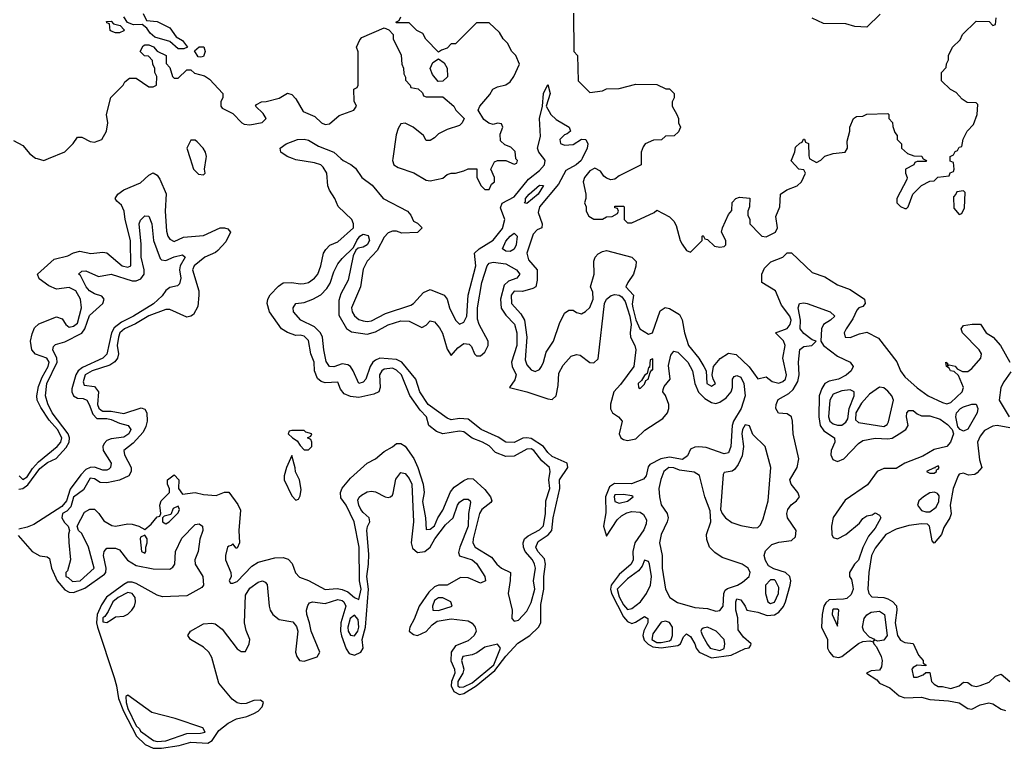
# Model space of a CAD drawing. Header units: inches. Extents: x 2710684 to 2828758, y 857022 to 965663.
# Tile 95 of 256: x 2754474 to 2759164, y 857193 to 860661. Entities that reach past the tile are written whole.
import ezdxf

# ---------------------------------------------------------------- set-up
doc = ezdxf.new("R2010")
doc.units = ezdxf.units.IN
doc.header["$MEASUREMENT"] = 0
doc.layers.add('C7855', color=7, linetype='Continuous')
doc.layers.add('C7856', color=7, linetype='Continuous')

msp = doc.modelspace()

# ---------------------------------------------------------------- linework, layer by layer
at = {"layer": 'C7855', "color": 4}
for points, elevation in [([(2754472.7, 858490), (2754490, 858472.7), (2754510, 858484.6), (2754535.7, 858524.3), (2754564.2, 858555.8), (2754652.8, 858630), (2754670.8, 858650), (2754674.8, 858670), (2754653.8, 858710), (2754614.1, 858754.1), (2754574.5, 858814.5), (2754557.4, 858850), (2754555.4, 858870), (2754564.7, 858915.3), (2754581, 858959), (2754609.6, 859010), (2754614.8, 859030), (2754603.7, 859050), (2754549.6, 859069.6), (2754532.3, 859090), (2754526.6, 859130), (2754533.8, 859166.2), (2754545.4, 859194.6), (2754566.3, 859213.7), (2754650, 859246.8), (2754676.3, 859236.3), (2754694.8, 859210), (2754710, 859197.3), (2754730, 859201.6), (2754750, 859216), (2754769.3, 859290), (2754764, 859330), (2754741.2, 859370), (2754710, 859386), (2754650, 859378), (2754613.6, 859393.6), (2754566.8, 859426.8), (2754559, 859450), (2754639.1, 859520.9), (2754703.3, 859536.7), (2754730, 859550.8), (2754761.5, 859558.5), (2754812.5, 859547.5), (2754870, 859554.8), (2754890, 859550.8), (2754962.8, 859490), (2754990, 859483), (2755004, 859490), (2755002.4, 859610), (2754976.2, 859710), (2754972.7, 859750), (2754958.6, 859778.6), (2754936.4, 859796.4), (2754929, 859810), (2754942, 859830), (2754970, 859850.8), (2755050, 859884.9), (2755090, 859921), (2755110, 859931.3), (2755130, 859921), (2755142.4, 859902.4), (2755172.2, 859832.2), (2755166.7, 859750), (2755173.7, 859653.7), (2755180.7, 859630), (2755190, 859616), (2755210, 859604.9), (2755254.5, 859625.5), (2755350, 859633.4), (2755430, 859670.8), (2755450.7, 859670.7), (2755465.4, 859665.4), (2755478, 859650), (2755456.3, 859603.7), (2755418, 859562), (2755407.3, 859552.7), (2755356, 859530), (2755306, 859490), (2755298, 859470), (2755328, 859370), (2755328, 859350), (2755323.5, 859296.5), (2755302.8, 859257.2), (2755290, 859249), (2755270, 859245.2), (2755190, 859280.9), (2755170, 859282), (2755090, 859252.1), (2755026.7, 859213.3), (2754973.4, 859190), (2754952.2, 859170), (2754944.7, 859150), (2754938.9, 859110), (2754945.3, 859070), (2754940.4, 859050), (2754927, 859033), (2754903, 859017), (2754819.1, 858990), (2754786.3, 858970), (2754777.3, 858937.3), (2754782, 858922), (2754830, 858914.4), (2754850.3, 858890.3), (2754845.8, 858830), (2754851.6, 858811.6), (2754862.4, 858802.4), (2754870, 858798), (2754910, 858796.9), (2754970, 858786), (2755052.7, 858812.7), (2755070, 858806.8), (2755080.5, 858790), (2755082, 858750), (2755075.9, 858724.1), (2755062.2, 858697.8), (2755015.1, 858644.9), (2754970.8, 858610), (2754973.4, 858590), (2755005.5, 858530), (2755004.9, 858510), (2754994.8, 858490), (2754950.4, 858469.6), (2754890, 858455.8), (2754857.6, 858457.6), (2754830, 858476), (2754810, 858479.3), (2754777.6, 858422.4), (2754730, 858388.7), (2754717.8, 858342.2), (2754698.8, 858321.2), (2754678, 858310), (2754674.8, 858290), (2754687.5, 858267.5), (2754704.7, 858250), (2754712, 858230), (2754707.3, 858212.7), (2754708.1, 858171.9), (2754716, 858090), (2754702, 858038), (2754694, 858030), (2754694, 858010), (2754705.4, 858005.4), (2754726.4, 857986.4), (2754762, 857990), (2754829.2, 858050), (2754802, 858150), (2754770, 858215.3), (2754755.3, 858230), (2754748, 858250), (2754783.1, 858316.9), (2754808.7, 858331.3), (2754830, 858331.3), (2754852, 858310), (2754875.3, 858275.3), (2754914, 858254), (2754930, 858250.7), (2754990, 858260.5), (2755010, 858259.1), (2755042, 858250), (2755070, 858234), (2755100.4, 858259.6), (2755130, 858294), (2755142, 858298), (2755146, 858310), (2755142, 858350), (2755148.7, 858370), (2755188, 858410), (2755187.3, 858427.3), (2755178, 858450), (2755178, 858470), (2755210, 858494), (2755232, 858470), (2755231.3, 858430), (2755250, 858402), (2755310, 858411), (2755350, 858400.7), (2755410, 858396), (2755450, 858411.3), (2755470, 858412), (2755514, 858354), (2755526.4, 858326.4), (2755518, 858230), (2755522, 858170), (2755510, 858146), (2755506, 858146), (2755490, 858166), (2755482, 858158), (2755470, 858155.3), (2755464.7, 858150), (2755454, 858110), (2755454, 858090), (2755480.7, 858030), (2755481, 858010), (2755472, 857990), (2755478, 857978), (2755490, 857978), (2755510, 857987.3), (2755580.5, 858059.5), (2755610, 858079.1), (2755690, 858099.1), (2755730, 858100.7), (2755753, 858093), (2755772.8, 858072.8), (2755787.7, 858027.7), (2755807.7, 858007.7), (2755850, 857990.7), (2755930, 857948), (2755986.2, 857953.8), (2756010, 857949), (2756037.5, 857937.5), (2756070, 857910.6), (2756090, 857901), (2756100.4, 857950), (2756092.8, 857990), (2756091, 858150), (2756067.6, 858270), (2756030, 858349.4), (2756004.5, 858384.5), (2756002, 858410), (2756010, 858430.6), (2756050, 858479.1), (2756129.6, 858550.4), (2756169.6, 858570.4), (2756210, 858606), (2756250, 858627.3), (2756270, 858644), (2756290, 858644), (2756310, 858631), (2756352.1, 858572.1), (2756370.7, 858530), (2756395.5, 858450), (2756400.5, 858410), (2756393.2, 858366.8), (2756407.2, 858290), (2756410, 858234), (2756430, 858236), (2756450, 858251.3), (2756466, 858290), (2756490, 858326), (2756526.3, 858413.7), (2756544.5, 858435.5), (2756590, 858467.7), (2756610, 858476.3), (2756635.2, 858475.2), (2756690, 858424.9), (2756716.3, 858390), (2756722.8, 858370), (2756718, 858362), (2756676.3, 858330), (2756664.6, 858310), (2756634.4, 858190), (2756633, 858170), (2756644, 858150), (2756722.5, 858102.5), (2756746.8, 858070), (2756770, 858050.8), (2756812, 858030), (2756811.3, 857991.3), (2756801, 857930), (2756821, 857850), (2756818, 857810), (2756830, 857798), (2756850, 857802), (2756890, 857844.7), (2756910, 857886.8), (2756927.8, 857950), (2756922.4, 857990), (2756931.1, 858050), (2756927.3, 858070), (2756917.6, 858090), (2756882, 858130), (2756874, 858150), (2756872.3, 858170), (2756879, 858190), (2756895.8, 858204.2), (2756950, 858232.4), (2756970, 858251), (2756979.2, 858310), (2756981.3, 858370), (2756999.1, 858430), (2756995.1, 858470), (2757002, 858510), (2756998, 858530), (2756961.8, 858561.8), (2756922.7, 858610), (2756910, 858618.4), (2756890, 858616.2), (2756830, 858583.7), (2756790, 858582), (2756741.3, 858601.3), (2756710, 858631.8), (2756679, 858650), (2756629.6, 858669.6), (2756590, 858699.5), (2756570, 858701.6), (2756490, 858689.5), (2756460.1, 858700.1), (2756424, 858730), (2756412.3, 858770), (2756381.7, 858801.7), (2756332.1, 858872.1), (2756292.6, 858970), (2756270, 858992.8), (2756250, 859002), (2756210, 858996.9), (2756199.1, 858990), (2756188.7, 858970), (2756190.8, 858910), (2756184.7, 858890), (2756161.4, 858878.6), (2756090, 858862.9), (2756050, 858866.6), (2756020.5, 858880.5), (2756002.5, 858902.5), (2755990, 858935.3), (2755930, 858931.8), (2755910, 858938), (2755893.4, 858953.4), (2755879.3, 858990), (2755877, 859030), (2755861.2, 859070), (2755850, 859134), (2755830, 859155.1), (2755810, 859159.3), (2755790, 859157.2), (2755750, 859172), (2755720.9, 859190), (2755664.5, 859270), (2755653.6, 859310), (2755656.2, 859330), (2755668.2, 859351.8), (2755707.5, 859392.5), (2755730, 859407.7), (2755770, 859410.4), (2755810, 859403.8), (2755830, 859405.5), (2755850, 859410.7), (2755879.3, 859430), (2755895.1, 859450), (2755909, 859490), (2755921.2, 859550), (2755932.1, 859567.9), (2755952.5, 859587.5), (2755990, 859604), (2756063.7, 859670), (2756063.7, 859690), (2756056, 859710), (2755991.4, 859771.4), (2755975.6, 859810), (2755949.8, 859849.8), (2755942.4, 859870), (2755937, 859930), (2755919.6, 859959.6), (2755909.5, 859969.5), (2755878.9, 859978.9), (2755790, 859993.2), (2755773.3, 860000)], 8), ([(2754557.5, 860000), (2754590, 859991.3), (2754611.3, 860000)], 12), ([(2755286.7, 860000), (2755302, 859950), (2755326.4, 859926.4), (2755350, 859922), (2755358, 859930), (2755355.3, 859950), (2755362.6, 860000)], 12), ([(2756004.8, 860000), (2756016, 859990), (2756052.1, 859972.1), (2756074, 859954), (2756104, 859910), (2756153.7, 859873.7), (2756205.5, 859810), (2756321, 859750), (2756338, 859730), (2756350, 859702), (2756370, 859692), (2756390.8, 859670), (2756370, 859648.7), (2756294.4, 859645.6), (2756270, 859654), (2756250, 859654), (2756230, 859646), (2756210, 859626), (2756177.8, 859562.2), (2756129.1, 859510.9), (2756110, 859473.2), (2756097.1, 859390), (2756055.5, 859290), (2756058, 859270), (2756070, 859250.8), (2756090, 859234), (2756110, 859227.7), (2756130, 859224.9), (2756150, 859228), (2756216.9, 859263.1), (2756337.2, 859302.8), (2756350, 859310.8), (2756397.5, 859362.5), (2756430, 859377.3), (2756496, 859350), (2756510.4, 859330.4), (2756521.6, 859290), (2756550, 859230.8), (2756570, 859211), (2756590, 859221), (2756603.6, 859250), (2756611.1, 859350), (2756647.8, 859490), (2756641.2, 859550), (2756662.7, 859570), (2756730, 859612.2), (2756773.5, 859666.5), (2756786, 859710), (2756764.7, 859764.7), (2756772.5, 859787.5), (2756830, 859818), (2756897.7, 859902.3), (2756950, 859943.1), (2756974.3, 859970), (2756978, 859990), (2756970.5, 860000)], 8), ([(2756252.1, 860000), (2756250.8, 859990), (2756256, 859970), (2756277.1, 859957.1), (2756352, 859932), (2756410, 859897.3), (2756430, 859894), (2756490, 859906.8), (2756510, 859924.7), (2756529.1, 859930.9), (2756550, 859931), (2756590, 859941), (2756610, 859951), (2756651.6, 859951.6), (2756652, 859910), (2756672, 859870), (2756690, 859852), (2756710, 859852), (2756722, 859878), (2756735.3, 859890), (2756735.3, 859910), (2756718, 859950), (2756735.3, 859984.7), (2756750, 859991.3), (2756790, 859991.3), (2756830, 859974), (2756842, 859978), (2756846, 859990), (2756838, 859998), (2756837.8, 860000)], 12), ([(2757153.2, 860000), (2757148.4, 859990), (2757125.5, 859970), (2757076.5, 859943.5), (2757041.1, 859878.9), (2756950.3, 859770), (2756943.4, 859743.4), (2756962.8, 859690), (2756962, 859670), (2756938.8, 859661.2), (2756920.4, 859639.6), (2756890.4, 859550), (2756898, 859518), (2756938.8, 859470), (2756938.8, 859421.2), (2756933.4, 859390), (2756918.7, 859381.3), (2756870, 859367), (2756830, 859369.3), (2756815.5, 859350), (2756816.3, 859310), (2756860.9, 859260.9), (2756878.4, 859230), (2756890.5, 859150), (2756882.4, 859042.4), (2756890, 859018), (2756910, 858994.8), (2756930, 858986.8), (2756950, 858996), (2756959.3, 859010), (2756969.4, 859030), (2756981.5, 859078.5), (2757017.2, 859130), (2757045.4, 859214.6), (2757070, 859264.7), (2757090, 859278), (2757110, 859278), (2757127.1, 859267.1), (2757150, 859261), (2757170, 859271.3), (2757190, 859291.3), (2757206.6, 859330), (2757204.5, 859364.5), (2757193.2, 859390), (2757210.9, 859449.1), (2757208.5, 859511.5), (2757216.3, 859530), (2757230, 859546.4), (2757250, 859558), (2757270, 859561.7), (2757390, 859530.3), (2757410.3, 859510.3), (2757410, 859488), (2757398.4, 859450), (2757370.4, 859410), (2757362, 859390), (2757398, 859350), (2757392.4, 859307.6), (2757395.5, 859290), (2757410, 859233), (2757429.1, 859189.1), (2757470, 859164.7), (2757489, 859171), (2757525.6, 859274.4), (2757549.3, 859290.7), (2757570, 859286), (2757617.5, 859257.5), (2757630, 859232), (2757640.9, 859170), (2757660.3, 859110), (2757709.1, 859049.1), (2757733.4, 859010), (2757744, 858990), (2757748.2, 858930), (2757770, 858916), (2757788.7, 858930), (2757777.2, 858950), (2757772.7, 858970), (2757779.5, 859010), (2757811, 859049), (2757850, 859074), (2757887.9, 859067.9), (2757948.9, 859008.9), (2757990, 858951.3), (2758030, 858961), (2758058.4, 858938.4), (2758090, 858930.5), (2758110, 858938), (2758122, 858950), (2758127.6, 858970), (2758109.6, 859049.6), (2758120.5, 859110), (2758112.6, 859132.6), (2758074, 859170), (2758130, 859190.4), (2758145.1, 859210), (2758149.7, 859230), (2758143.5, 859250), (2758102.6, 859302.6), (2758074.5, 859370), (2758009, 859410), (2758009.4, 859449.4), (2758022.5, 859477.5), (2758052.1, 859507.9), (2758109.3, 859530.7), (2758130, 859551), (2758150, 859550.8), (2758250, 859457.3), (2758310, 859437.1), (2758370, 859398.8), (2758430, 859376), (2758498, 859330), (2758501, 859310), (2758490, 859295.3), (2758471.1, 859288.9), (2758462, 859278), (2758443.4, 859236.6), (2758410.7, 859190), (2758401, 859170), (2758406, 859150), (2758430, 859147.7), (2758474.5, 859165.5), (2758510, 859173.4), (2758564.9, 859144.9), (2758652.5, 859032.5), (2758670.7, 858990), (2758690, 858961), (2758748.7, 858908.7), (2758802, 858870), (2758870, 858838.4), (2758890, 858832.4), (2758910, 858838.4), (2758964.5, 858890), (2758969.5, 858910), (2758946.8, 858966.8), (2758925.6, 858985.6), (2758908.7, 858990), (2758902, 859002), (2758888.7, 859010), (2758886, 859030), (2758894, 859026), (2758894, 859014), (2758902, 859018), (2758930, 859011), (2758939.6, 858999.6), (2758966, 858986), (2758990, 858986.8), (2759010, 859001), (2759052.3, 859050), (2759055.1, 859070), (2759045.2, 859090), (2758965.2, 859170), (2758959, 859190), (2758970, 859204.7), (2759011, 859211), (2759050.9, 859210.9), (2759078, 859170), (2759111, 859150), (2759146.8, 859110), (2759190.5, 859030)], 8), ([(2757434, 860000), (2757434, 859970), (2757330, 859918), (2757310, 859902), (2757290, 859898), (2757270, 859906), (2757256.4, 859916.4), (2757240.4, 859940.4), (2757214.6, 859954.6), (2757190, 859942), (2757164.7, 859910), (2757158, 859890), (2757171.3, 859831.3), (2757171.3, 859810), (2757164.7, 859790), (2757172, 859770), (2757172, 859750), (2757186, 859726), (2757210, 859712), (2757250, 859712), (2757270, 859722), (2757296.4, 859723.6), (2757322, 859738), (2757326, 859750), (2757322, 859762), (2757310, 859766), (2757310, 859774), (2757350, 859774), (2757354, 859770), (2757354, 859710), (2757370, 859694), (2757390, 859694), (2757496.4, 859743.6), (2757510, 859754), (2757570, 859722), (2757590, 859702), (2757602, 859682), (2757621, 859610), (2757630, 859592), (2757650, 859562), (2757670, 859554), (2757726, 859610), (2757726, 859630), (2757730, 859634), (2757738, 859618), (2757750, 859614), (2757783.5, 859583.5), (2757810, 859578), (2757830, 859582), (2757838, 859590), (2757838, 859610), (2757818, 859650), (2757822, 859670), (2757850, 859734), (2757867.3, 859752.7), (2757868.4, 859791.6), (2757886, 859810), (2757903.1, 859816.9), (2757951.6, 859811.6), (2757951.3, 859770), (2757942, 859750), (2757942, 859730), (2757952, 859710), (2757952, 859690), (2757999.8, 859639.8), (2758010, 859631), (2758030, 859627.7), (2758074, 859650), (2758084, 859670), (2758076.4, 859723.6), (2758095.3, 859770), (2758098, 859830), (2758128.4, 859851.6), (2758178, 859870), (2758198, 859890), (2758218, 859930), (2758210, 859946), (2758186, 859950), (2758148.9, 859988.9), (2758153.6, 860000)], 12), ([(2758237.3, 860000), (2758238, 859998), (2758270, 859982), (2758290, 859992), (2758298, 860000)], 12), ([(2758777.1, 860000), (2758778, 859998), (2758794, 859990), (2758790, 859986), (2758750, 859986), (2758738, 859982), (2758734, 859970), (2758694, 859950), (2758694, 859930), (2758702, 859910), (2758699.6, 859900.4), (2758652, 859810), (2758652, 859790), (2758670, 859772), (2758690, 859762), (2758698, 859762), (2758706, 859770), (2758728.7, 859831.3), (2758770, 859872), (2758810, 859892), (2758830, 859894), (2758848.4, 859911.6), (2758902, 859918), (2758907.3, 859932.7), (2758922, 859938), (2758926, 859950), (2758922, 859982), (2758907.3, 859987.3), (2758906.6, 860000)], 12), ([(2754470, 858426), (2754490, 858429.4), (2754513.5, 858446.5), (2754570, 858524.8), (2754607.2, 858552.8), (2754648.4, 858571.6), (2754696, 858624), (2754709.8, 858650), (2754712, 858670), (2754705, 858690), (2754629.9, 858789.9), (2754608.2, 858831.8), (2754597.1, 858870), (2754603.7, 858930), (2754653.3, 859030), (2754650.6, 859050.6), (2754633, 859090), (2754635.3, 859104.7), (2754645.2, 859114.8), (2754690, 859127.9), (2754770.5, 859169.5), (2754784.4, 859190), (2754807.3, 859252.7), (2754869.7, 859310), (2754876.3, 859330), (2754865.3, 859345.3), (2754830, 859356.8), (2754806.6, 859370), (2754791.1, 859390), (2754764.1, 859444.1), (2754755.3, 859450), (2754770, 859464.7), (2754790, 859464.9), (2754850, 859438.7), (2754910, 859448.9), (2755010, 859418), (2755030, 859418), (2755052, 859428), (2755067.3, 859450), (2755067.6, 859470), (2755052.9, 859530), (2755052.5, 859592.5), (2755043.5, 859690), (2755050, 859706.8), (2755070, 859727.3), (2755090, 859726), (2755103.1, 859690), (2755111.7, 859610), (2755144, 859524), (2755150, 859518), (2755170, 859514.3), (2755210, 859532.9), (2755250, 859542), (2755262, 859530), (2755239.6, 859490), (2755236.1, 859470), (2755241.7, 859430), (2755236, 859404), (2755226.4, 859393.6), (2755190, 859387), (2755170, 859372.3), (2755152.9, 859347.1), (2755112.1, 859307.9), (2755017, 859250), (2754958.6, 859221.4), (2754925.2, 859194.8), (2754912, 859170), (2754890, 859069.6), (2754870.8, 859049.2), (2754773.9, 859006.1), (2754752.7, 858990), (2754741.6, 858970), (2754723.2, 858903.2), (2754722.2, 858890), (2754730.4, 858870), (2754750, 858859.1), (2754777.1, 858857.1), (2754793.7, 858850), (2754805.5, 858830), (2754822.5, 858782.5), (2754842.6, 858762.6), (2754890, 858762.3), (2754910, 858757.5), (2754950, 858740.7), (2754991.3, 858730), (2755003.8, 858710), (2754994.9, 858690), (2754970, 858673.7), (2754910, 858665.3), (2754890, 858658.2), (2754876.4, 858643.6), (2754870.2, 858630), (2754872.7, 858610), (2754910.4, 858550), (2754907.7, 858530), (2754898.5, 858521.4), (2754890, 858516.2), (2754870, 858517.4), (2754830, 858530.9), (2754810, 858529.8), (2754790, 858519.3), (2754765.2, 858494.8), (2754714.2, 858425.8), (2754697.2, 858370), (2754675.7, 858344.3), (2754541.6, 858258.4), (2754510, 858245), (2754470, 858236.2)], 4), ([(2754466.4, 858206.4), (2754534.4, 858130), (2754570, 858109.3), (2754604.9, 858104.9), (2754616.7, 858096.7), (2754625.6, 858050), (2754652.4, 857990), (2754690, 857946.3), (2754710, 857935.8), (2754730, 857934.5), (2754785.3, 857954.7), (2754878.3, 858021.7), (2754884.2, 858030), (2754886.6, 858050), (2754873.3, 858110), (2754877, 858130), (2754890, 858144.9), (2754930, 858144.9), (2754950, 858138), (2754988.7, 858088.7), (2755030, 858063.5), (2755110, 858047.3), (2755190, 858045.3), (2755204.4, 858055.6), (2755213.5, 858070), (2755216, 858130), (2755246.3, 858193.7), (2755310, 858258.8), (2755330, 858261), (2755344.7, 858250), (2755346.8, 858230), (2755331.7, 858188.3), (2755325.2, 858130), (2755309, 858090), (2755310.3, 858070), (2755346, 858010), (2755350.6, 857970), (2755342.4, 857957.6), (2755270, 857918), (2755153.9, 857913.9), (2755130, 857921.7), (2755030, 857977.1), (2755010, 857983.7), (2754990, 857983.1), (2754970, 857973.1), (2754887.7, 857912.3), (2754863.8, 857876.2), (2754843.7, 857830), (2754839.8, 857790), (2754844.3, 857770), (2754925, 857530), (2754936.1, 857490), (2754945, 857430), (2754968.9, 857368.9), (2755030.2, 857250), (2755072.4, 857210), (2755110, 857192.8), (2755150, 857192.7), (2755234.1, 857205.9), (2755290, 857222.5), (2755370, 857217.9), (2755391.6, 857230), (2755422.8, 857277.1), (2755468.2, 857311.8), (2755507.5, 857332.5), (2755555.8, 857344.2), (2755590, 857358.2), (2755609.7, 857370), (2755629.8, 857390), (2755635.1, 857410), (2755621.1, 857421.1), (2755590, 857419.8), (2755553.6, 857406.3), (2755530, 857404.6), (2755509.8, 857409.8), (2755486.2, 857426.2), (2755423, 857503), (2755390, 857625.2), (2755375.8, 857650), (2755350, 857674.7), (2755288, 857710), (2755275.3, 857730), (2755288, 857750), (2755350, 857785.5), (2755390, 857788.4), (2755404.9, 857784.9), (2755439, 857759), (2755510, 857666.7), (2755530, 857652.7), (2755550, 857654), (2755567.8, 857690), (2755571.1, 857710), (2755553.5, 857753.5), (2755545.7, 857790), (2755550, 857922), (2755570, 857954.9), (2755610, 857983), (2755630.6, 857990.6), (2755644, 857984), (2755652.7, 857972.7), (2755662.6, 857870), (2755667.2, 857850), (2755680.4, 857830), (2755710, 857806), (2755774.9, 857794.9), (2755793, 857773), (2755799.1, 857750), (2755788.7, 857650), (2755794.4, 857630), (2755807.7, 857610), (2755830, 857608.2), (2755892.1, 857627.9), (2755904.7, 857650), (2755862.4, 857750), (2755855.6, 857790), (2755842, 857830), (2755840.7, 857850), (2755847.2, 857872.8), (2755855.5, 857884.5), (2755869.6, 857890.4), (2755930, 857881.5), (2755990, 857900.3), (2756010, 857896.5), (2756018.4, 857890), (2756027.4, 857870), (2756004.6, 857790), (2756003, 857750), (2756007.4, 857727.4), (2756030, 857665.5), (2756044, 857644), (2756070, 857635.8), (2756098.9, 857650), (2756110.9, 857670), (2756106, 857710), (2756121.2, 857770), (2756135.4, 857950), (2756127.4, 858010), (2756135.9, 858070), (2756136.9, 858116.9), (2756127.4, 858230), (2756131.1, 858248.9), (2756142.7, 858270), (2756139.3, 858290), (2756110, 858314.5), (2756099.7, 858330), (2756089.7, 858350), (2756085.8, 858374.2), (2756091.8, 858388.2), (2756102.7, 858397.3), (2756130, 858413.4), (2756150, 858417.3), (2756170, 858413.4), (2756216, 858390), (2756230, 858386.7), (2756241.2, 858390), (2756250, 858397.3), (2756253, 858407), (2756266.3, 858473.7), (2756290, 858505.5), (2756310, 858501.6), (2756330, 858477.1), (2756341.6, 858450), (2756350.3, 858270), (2756338.5, 858170), (2756345.7, 858145.7), (2756370, 858124.1), (2756404.2, 858130), (2756430.4, 858149.6), (2756452.3, 858190), (2756503, 858257), (2756539.7, 858290), (2756560.5, 858350), (2756570, 858364.9), (2756590, 858378.4), (2756610, 858378), (2756620.7, 858370), (2756622.5, 858362.5), (2756612.9, 858310), (2756610.2, 858250), (2756570.2, 858150), (2756565, 858125), (2756570, 858108.9), (2756630, 858090.3), (2756650, 858072.4), (2756690.5, 858010), (2756693.4, 857990), (2756670, 857979.5), (2756610, 858003.5), (2756574.6, 858005.4), (2756511, 857970), (2756470, 857968.5), (2756450, 857961), (2756423.4, 857936.6), (2756378, 857870), (2756353.1, 857806.9), (2756332.7, 857770), (2756330.3, 857750.3), (2756350, 857734.9), (2756370, 857730.2), (2756410, 857748.5), (2756439.2, 857780.8), (2756462.5, 857797.5), (2756529.3, 857809.3), (2756610, 857798.9), (2756629, 857789), (2756644.4, 857770), (2756648.5, 857750), (2756639.3, 857730), (2756610, 857704.7), (2756550, 857680.3), (2756529.4, 857650), (2756528.7, 857608.7), (2756544.9, 857570), (2756547.1, 857550), (2756531.4, 857510), (2756529.5, 857490), (2756542.8, 857462.8), (2756570, 857448.7), (2756590, 857453.2), (2756648.2, 857490), (2756737.5, 857562.5), (2756789.4, 857630.6), (2756846.7, 857693.3), (2756905.1, 857730), (2756945.3, 857770), (2756957.1, 857790), (2756957.4, 857877.4), (2756970.8, 857950), (2756970.8, 858010.8), (2756979.3, 858070), (2756974.7, 858094.7), (2756943.1, 858130), (2756932.3, 858150), (2756943.4, 858176.6), (2756991.2, 858208.8), (2757009.8, 858230), (2757015.3, 858290), (2757047.3, 858430), (2757045.7, 858470), (2757084.7, 858530), (2757082.9, 858550), (2757010, 858581), (2756990, 858600.5), (2756969.7, 858630), (2756910, 858667.7), (2756890, 858671.2), (2756871.4, 858668.6), (2756830, 858648.2), (2756790, 858649.7), (2756754, 858674), (2756672.3, 858710), (2756610, 858758.9), (2756570, 858762.6), (2756530, 858755.6), (2756510, 858764.5), (2756419.7, 858830), (2756380.4, 858890), (2756361, 858950), (2756294, 859030), (2756270, 859042.8), (2756190.2, 859049.8), (2756170, 859040.9), (2756156, 859030), (2756143.2, 859010), (2756123, 858950), (2756110, 858935.1), (2756089.2, 858930), (2756063.5, 858990), (2756050, 859009.6), (2756037.8, 859017.8), (2756010, 859022.6), (2755970, 859008.3), (2755949.8, 859009.8), (2755934.6, 859034.6), (2755922.7, 859090), (2755916.9, 859150), (2755907.8, 859170), (2755878.4, 859198.4), (2755813.2, 859230), (2755779.3, 859270), (2755777.2, 859290), (2755790, 859310.7), (2755830, 859315.5), (2755870, 859330.4), (2755908.3, 859351.7), (2755938, 859382), (2755953, 859407), (2755970, 859460.7), (2755990, 859499.1), (2756010, 859524.9), (2756064.1, 859575.9), (2756079.7, 859610), (2756095.1, 859630), (2756110, 859640.3), (2756134.1, 859634.1), (2756140.2, 859610), (2756130, 859589.7), (2756110, 859578.3), (2756087.1, 859572.9), (2756075.9, 859564.1), (2756062.5, 859537.5), (2756039.6, 859420.4), (2756003.8, 859356.2), (2755995.3, 859324.7), (2755993.8, 859253.8), (2756031.8, 859191.8), (2756055.6, 859175.6), (2756130, 859163.6), (2756170, 859175.3), (2756230, 859208.8), (2756290, 859227.6), (2756330, 859226), (2756390, 859196.3), (2756410, 859206.8), (2756430, 859226.8), (2756450, 859222.8), (2756474.6, 859194.6), (2756488.9, 859168.9), (2756510, 859092), (2756530, 859062), (2756561, 859099), (2756590, 859119.3), (2756615.8, 859115.8), (2756626, 859106), (2756640.5, 859070), (2756650, 859061.6), (2756670, 859060.4), (2756690, 859078), (2756706.3, 859110), (2756706.3, 859130), (2756663.5, 859210), (2756654.8, 859234.7), (2756654.8, 859290), (2756675.8, 859410), (2756701.3, 859490), (2756710, 859501.6), (2756730, 859506.4), (2756790, 859498.4), (2756840.5, 859470), (2756856.4, 859450), (2756842.8, 859430), (2756803.5, 859416.5), (2756782.7, 859397.3), (2756764.7, 859330), (2756768.4, 859288.4), (2756790, 859254), (2756831, 859211), (2756841.8, 859170), (2756841.8, 859110), (2756817.3, 859030), (2756820.2, 859010), (2756839.5, 858970), (2756833, 858947), (2756808, 858910), (2756890, 858890.3), (2756990, 858856.4), (2757010, 858853.4), (2757029.3, 858870), (2757039.6, 858920.4), (2757042, 858978), (2757063.3, 859016.7), (2757100.5, 859059.5), (2757127.1, 859067.1), (2757144, 859064), (2757190, 859028.5), (2757210, 859028.4), (2757230, 859047.3), (2757259.3, 859310), (2757269.8, 859330.2), (2757291.9, 859348.1), (2757310, 859353), (2757330, 859350.2), (2757342.2, 859342.2), (2757359.2, 859319.2), (2757381.5, 859250), (2757387.1, 859210), (2757382.2, 859170), (2757384.5, 859150), (2757404.2, 859110), (2757408.9, 859090), (2757399.6, 859010), (2757336.3, 858923.7), (2757304.9, 858890), (2757288.4, 858831.6), (2757289.2, 858809.2), (2757298, 858790), (2757327.3, 858770), (2757344.9, 858750), (2757330.5, 858690), (2757337.3, 858670), (2757350, 858662.4), (2757370, 858657.6), (2757410, 858665.5), (2757452.6, 858707.4), (2757537.7, 858762.3), (2757559.7, 858790), (2757567.1, 858810), (2757565.7, 858830), (2757550, 858872.7), (2757538.4, 858890), (2757539.5, 858900.5), (2757544.4, 858915.6), (2757572.7, 858950), (2757565.3, 859014.7), (2757576.2, 859063.8), (2757590, 859082.8), (2757610, 859079.1), (2757657, 859030), (2757678.9, 858990), (2757690.2, 858930), (2757707.6, 858887.6), (2757737.7, 858857.8), (2757770, 858838.7), (2757790, 858833.4), (2757810, 858840.3), (2757838.9, 858861.1), (2757863.5, 858890), (2757869.7, 858910), (2757869.7, 858950.3), (2757877.5, 858962.5), (2757890, 858968), (2757910, 858959.3), (2757923.7, 858930), (2757930.3, 858870), (2757911.6, 858810), (2757874, 858750), (2757867.4, 858730), (2757862, 858630), (2757850, 858599.3), (2757830, 858595.1), (2757745.1, 858625.1), (2757710, 858628.2), (2757690, 858626), (2757670, 858616), (2757655.5, 858584.5), (2757632, 858567.9), (2757570, 858578.9), (2757528.7, 858571.3), (2757476.2, 858543.8), (2757468.2, 858531.8), (2757458.4, 858490), (2757446.1, 858473.9), (2757388, 858452), (2757307, 858453), (2757283.3, 858436.7), (2757264.6, 858390), (2757266.1, 858313.9), (2757254.9, 858250), (2757270, 858202), (2757320.4, 858279.6), (2757340.6, 858299.4), (2757366.4, 858313.6), (2757390, 858320.2), (2757430, 858317), (2757446.4, 858306.4), (2757459.9, 858279.9), (2757459.2, 858260.8), (2757448.1, 858231.9), (2757405.2, 858170), (2757395, 858130), (2757396.1, 858090), (2757387.4, 858070), (2757330, 858019.7), (2757291.4, 857968.6), (2757288.2, 857950), (2757293.9, 857930), (2757350, 857819.1), (2757370, 857796.1), (2757390, 857787.1), (2757407.3, 857792.8), (2757450, 857820.5), (2757466.8, 857810), (2757466, 857790), (2757448.1, 857751.9), (2757442.9, 857730), (2757448.2, 857708.2), (2757468.4, 857688.4), (2757490, 857676.4), (2757530, 857671.2), (2757610, 857681.8), (2757622, 857690), (2757636.9, 857723.1), (2757650, 857737.3), (2757670, 857725.5), (2757690, 857690.7), (2757696, 857670), (2757710.3, 857650), (2757770, 857623.5), (2757863.2, 857636.8), (2757930, 857668), (2757948.9, 857671.1), (2757956.4, 857683.6), (2757958, 857690), (2757921.4, 857721.4), (2757896.4, 857756.4), (2757894.5, 857814.5), (2757885.1, 857850), (2757885.1, 857890), (2757890, 857904.7), (2757910, 857898.8), (2757930.7, 857870), (2757938, 857850), (2757990, 857840.3), (2758034.7, 857825.3), (2758070, 857828.4), (2758090, 857840.7), (2758113.1, 857866.9), (2758122.2, 857890), (2758143.9, 857970), (2758146.9, 857990), (2758142.4, 858010), (2758121.6, 858030), (2758066.9, 858046.9), (2758041.3, 858061.3), (2758026.4, 858086.4), (2758021.1, 858110), (2758027.6, 858132.4), (2758057.3, 858162.7), (2758090, 858174), (2758150, 858182.6), (2758170, 858198.8), (2758172.6, 858230), (2758131, 858290), (2758128.7, 858310), (2758134, 858330), (2758148.5, 858351.5), (2758174, 858370), (2758189.6, 858390), (2758181.6, 858410), (2758149.6, 858450), (2758143.6, 858470), (2758178, 858530), (2758186, 858570), (2758158.2, 858690), (2758156.1, 858750), (2758150.8, 858770.8), (2758130, 858784.4), (2758088.5, 858788.5), (2758076.9, 858810), (2758078.5, 858830), (2758087.2, 858852.8), (2758137.8, 858882.2), (2758158.9, 858901.1), (2758180.6, 858939.4), (2758188, 858970), (2758184.5, 859030), (2758189.7, 859090.3), (2758210, 859104.9), (2758248, 859110), (2758268, 859130), (2758250, 859137.2), (2758210, 859166.6), (2758191.8, 859190), (2758193.3, 859230), (2758182.4, 859290), (2758189.4, 859310), (2758210, 859314), (2758224.7, 859310), (2758334.8, 859270), (2758357.3, 859250), (2758336, 859230), (2758303, 859210), (2758294.4, 859190), (2758290.7, 859130), (2758302.8, 859110), (2758370, 859059.1), (2758430, 859031), (2758444, 859010), (2758435.5, 858990), (2758411.5, 858968.5), (2758374.8, 858950), (2758330, 858940.7), (2758310.3, 858929.7), (2758294.5, 858905.5), (2758282, 858870), (2758280.2, 858770), (2758287.7, 858730), (2758304.1, 858704.1), (2758355.3, 858670), (2758357.4, 858650), (2758339, 858610), (2758338.3, 858590), (2758347.3, 858567.3), (2758370, 858557.8), (2758400.5, 858570), (2758470, 858643.8), (2758490, 858658.4), (2758550, 858668.9), (2758610, 858665.2), (2758630.5, 858669.5), (2758664.2, 858690), (2758695.1, 858710), (2758706.6, 858730), (2758698, 858770), (2758700.9, 858790), (2758710, 858800.7), (2758730, 858800.7), (2758750, 858784.7), (2758770, 858776), (2758810, 858775.5), (2758859.1, 858759.1), (2758894.4, 858734.4), (2758916, 858710), (2758922, 858690), (2758908.2, 858650), (2758890.3, 858629.7), (2758830, 858615.4), (2758776, 858584), (2758690.7, 858550), (2758650, 858525.1), (2758590, 858523.9), (2758558.7, 858510), (2758513.2, 858446.8), (2758406.7, 858373.3), (2758348.6, 858291.4), (2758341.2, 858250), (2758343.1, 858210), (2758350, 858196.3), (2758370, 858189.1), (2758409.6, 858210), (2758475.3, 858264.7), (2758490, 858286), (2758510, 858298.8), (2758535.3, 858304.7), (2758550, 858314), (2758570, 858302), (2758576, 858290), (2758550, 858241.2), (2758517.5, 858202.5), (2758490, 858149.2), (2758470, 858089), (2758451, 858070), (2758426.8, 858030), (2758427.7, 858010), (2758435.8, 857995.8), (2758443.4, 857963.4), (2758443.9, 857950), (2758435.3, 857924.7), (2758413.6, 857906.4), (2758398, 857902), (2758330, 857899.8), (2758314.1, 857885.9), (2758304.7, 857870), (2758296.3, 857830), (2758294.3, 857770), (2758322.8, 857710), (2758322.3, 857670), (2758331.1, 857650), (2758350, 857630.2), (2758375.5, 857624.5), (2758391.2, 857630), (2758470, 857691.8), (2758490, 857701.7), (2758524.5, 857704.5), (2758539.8, 857699.8), (2758542.8, 857690), (2758556.4, 857676.4), (2758578, 857630), (2758582, 857610), (2758579.1, 857580.9), (2758570, 857564), (2758530, 857561.2), (2758508.4, 857550), (2758558, 857518), (2758570, 857503), (2758619.9, 857479.9), (2758663, 857442.9), (2758690, 857433.4), (2758770, 857436.5), (2758810, 857424.6), (2758899.4, 857419.4), (2758950, 857409.2), (2758990, 857381.5), (2759010, 857379.6), (2759050, 857398.9), (2759090, 857408.7), (2759110, 857404.4), (2759150, 857379.5), (2759170, 857372.4)], 4), ([(2759195.9, 858984.1), (2759162.3, 858937.7), (2759148.2, 858910), (2759140.7, 858850), (2759186.8, 858770)], 8), ([(2759190, 858718), (2759130, 858729.3), (2759110, 858726), (2759070, 858705.2), (2759050, 858679), (2759036.3, 858650), (2759045.5, 858565.5), (2759058, 858530), (2759035.9, 858504.1), (2759023.5, 858496.5), (2758993.6, 858493.6), (2758970, 858502), (2758950, 858498), (2758944.7, 858490), (2758920.7, 858430), (2758906, 858350), (2758911, 858309), (2758904.7, 858290), (2758876.9, 858243.1), (2758864.7, 858210), (2758831.1, 858168.9), (2758820.4, 858180.4), (2758808, 858250), (2758799, 858259), (2758770, 858262), (2758710, 858254), (2758650, 858236.2), (2758600.7, 858210), (2758550, 858145.1), (2758531.8, 858110), (2758518.7, 858030), (2758514, 857950), (2758518.8, 857930), (2758534, 857914), (2758590, 857910.4), (2758610, 857904.4), (2758631.7, 857891.7), (2758650.3, 857870.4), (2758653, 857850), (2758644.4, 857790), (2758655.8, 857730), (2758670, 857707.7), (2758690, 857696.3), (2758730, 857691.3), (2758756.3, 857636.3), (2758778, 857610), (2758778, 857598), (2758791.3, 857590), (2758790, 857586), (2758750, 857588.7), (2758730, 857578), (2758724.7, 857570), (2758732, 857532), (2758750, 857531.3), (2758778, 857542), (2758790, 857554), (2758810, 857554), (2758818, 857510), (2758830, 857498), (2758850, 857487.3), (2758870, 857487.3), (2758910, 857478), (2758949, 857490), (2758970, 857506.8), (2758990, 857506), (2759010, 857491.3), (2759030, 857486.8), (2759050, 857491), (2759092.1, 857507.9), (2759123.2, 857536.8), (2759150, 857546), (2759190.5, 857510.5)], 8)]:
    msp.add_lwpolyline(points, dxfattribs=dict(at, elevation=elevation))
for points, elevation in [([(2756890, 859786), (2756878, 859790), (2756884, 859796), (2756884.5, 859810), (2756900.9, 859830), (2756950, 859873), (2756970, 859872), (2756944, 859830)], 4), ([(2758970, 859846), (2758938, 859842), (2758934, 859830), (2758922, 859818), (2758923.6, 859763.6), (2758950, 859734), (2758962, 859738), (2758974.6, 859765.4), (2758978, 859838)], 12), ([(2756810, 859557.2), (2756790, 859559.3), (2756774, 859570), (2756790, 859606), (2756810, 859630.7), (2756830, 859644.7), (2756844.7, 859630), (2756839.1, 859590), (2756830, 859569.3)], 4), ([(2757490, 859046), (2757478, 859042), (2757474, 859006), (2757470, 859006), (2757463.6, 858976.4), (2757450, 858968), (2757436, 858944), (2757421, 858930), (2757422, 858910), (2757430, 858906), (2757450, 858926), (2757457.2, 858942.8), (2757468, 858950), (2757478, 858982), (2757486, 858994), (2757490, 858994)], 8), ([(2758430, 858899.3), (2758390, 858893.6), (2758350, 858878.4), (2758332.7, 858850), (2758327.4, 858770), (2758333.4, 858750), (2758350, 858737.1), (2758370, 858730.5), (2758390, 858730.7), (2758410, 858744.7), (2758419.3, 858760.7), (2758426, 858810), (2758449.2, 858870), (2758448.7, 858890)], 8), ([(2758570, 858912.3), (2758522.3, 858877.7), (2758484.1, 858835.9), (2758457.3, 858790), (2758456, 858756), (2758470, 858742.8), (2758590, 858724.9), (2758606.6, 858733.4), (2758613.4, 858746.6), (2758637.2, 858850), (2758629.2, 858870), (2758610, 858893.2), (2758590, 858909.2)], 8), ([(2758970, 858702), (2758954, 858710), (2758942.5, 858722.5), (2758933.6, 858770), (2758936.2, 858790), (2758955.1, 858810), (2758970, 858818.7), (2759010, 858830.4), (2759030.5, 858830.5), (2759038.8, 858810), (2759035.5, 858790), (2758990, 858712.3)], 4), ([(2755830, 858706), (2755770, 858706), (2755758, 858702), (2755754, 858690), (2755774, 858670), (2755796.9, 858656.9), (2755810, 858634), (2755830, 858614), (2755850, 858614), (2755866, 858630), (2755866, 858650), (2755862, 858662), (2755846, 858670), (2755862, 858678), (2755866, 858690), (2755838, 858698)], 12), ([(2757930, 858733.2), (2757917.3, 858710), (2757914, 858690), (2757921.6, 858630), (2757915.5, 858584.5), (2757896.1, 858543.9), (2757879.5, 858520.5), (2757868.1, 858511.9), (2757830, 858505.2), (2757824.6, 858495.4), (2757812.7, 858330), (2757820.5, 858310), (2757836.4, 858290), (2757866.8, 858266.8), (2757910, 858253.7), (2757970, 858242.6), (2757990, 858243.8), (2758003.9, 858256.1), (2758015.3, 858284.7), (2758039.3, 858370), (2758052.7, 858530), (2758025.2, 858630), (2757967, 858687), (2757950, 858728)], 8), ([(2755770, 858586), (2755744.7, 858530), (2755734, 858490), (2755734, 858470), (2755770, 858394), (2755790, 858374), (2755802, 858378), (2755810, 858394), (2755814.6, 858425.4), (2755808, 858470), (2755788.4, 858508.4), (2755787.3, 858527.3)], 12), ([(2757566, 858530), (2757543, 858510), (2757527.7, 858472.3), (2757519.5, 858430), (2757521.3, 858390), (2757530, 858351.3), (2757559.1, 858310), (2757563, 858290), (2757559.3, 858270), (2757530.4, 858210), (2757522.4, 858170), (2757534, 858110), (2757534.4, 858050), (2757550.4, 857950), (2757570.7, 857910), (2757607.1, 857887.1), (2757690, 857863.7), (2757750, 857858), (2757790, 857845.3), (2757810, 857848.7), (2757826, 857870), (2757827.8, 857930), (2757835.2, 857944.8), (2757846, 857954), (2757894, 857970), (2757917.2, 857982.8), (2757949, 858010), (2757954.5, 858030), (2757943.7, 858050), (2757915.1, 858070), (2757821.3, 858101.3), (2757785.4, 858125.4), (2757759.6, 858150), (2757747.3, 858187.3), (2757746.6, 858210), (2757767.3, 858270), (2757763.3, 858323.3), (2757738.4, 858390), (2757711.9, 858491.9), (2757686.6, 858506.6), (2757616.6, 858516.6), (2757590, 858527)], 8), ([(2758850, 858538), (2758834, 858530), (2758834, 858526), (2758830, 858528), (2758794, 858510), (2758810, 858502), (2758830, 858502.8), (2758842, 858510), (2758842, 858518), (2758850, 858522), (2758854, 858530)], 8), ([(2757350, 858400.9), (2757310, 858399), (2757306.7, 858390), (2757310, 858367.3), (2757330, 858359.1), (2757370, 858368.5), (2757397.2, 858390), (2757390, 858395.1)], 8), ([(2758831.9, 858411.9), (2758810, 858409.4), (2758778.8, 858390), (2758757.3, 858370), (2758750.8, 858350), (2758770, 858324.7), (2758790, 858318), (2758810, 858318), (2758839.5, 858340.5), (2758852.7, 858367.3), (2758854.2, 858394.2), (2758846, 858406)], 8), ([(2755230, 858346), (2755205.4, 858334.6), (2755194, 858306), (2755162, 858298), (2755154, 858290), (2755154, 858270), (2755170, 858262), (2755186, 858270), (2755230, 858314), (2755235.3, 858330)], 8), ([(2755070, 858208), (2755050, 858198), (2755047.7, 858190), (2755054, 858130), (2755070, 858122), (2755075.3, 858130), (2755075.3, 858150), (2755082, 858170), (2755082, 858190)], 8), ([(2757450, 858088.7), (2757439.9, 858060.1), (2757422.4, 858037.6), (2757370, 857999.7), (2757320.9, 857950), (2757330, 857913), (2757350, 857875.5), (2757370, 857852.7), (2757390, 857857.6), (2757431.6, 857890), (2757460.7, 857930), (2757479.6, 857970), (2757484.2, 858010), (2757475.1, 858070), (2757470, 858082)], 8), ([(2758050, 857994.5), (2758027.7, 857970), (2758026.4, 857930), (2758038.8, 857890), (2758050, 857882), (2758070, 857888), (2758089.6, 857930), (2758090, 857958), (2758075.1, 857990), (2758070, 857994)], 8), ([(2754990, 857934), (2754943, 857910), (2754918, 857890), (2754895.9, 857844.1), (2754879.9, 857820.1), (2754870, 857813.2), (2754870, 857794), (2754890, 857792), (2754910, 857804.7), (2754930, 857818), (2754970, 857821), (2754990, 857831), (2755009, 857850), (2755021.2, 857870), (2755026, 857890), (2755025.2, 857910), (2755010, 857929)], 8), ([(2756490, 857909), (2756470, 857909), (2756450, 857896), (2756440.7, 857870), (2756442, 857850), (2756470, 857848.2), (2756534, 857870), (2756528, 857890)], 8), ([(2758350, 857855.1), (2758345.5, 857850), (2758344.4, 857830), (2758370, 857774), (2758376, 857850), (2758370, 857854.5)], 8), ([(2756070, 857826.6), (2756049.1, 857810), (2756037.7, 857770), (2756039.6, 857750), (2756050, 857730.5), (2756070, 857728.5), (2756085.4, 857750), (2756089.7, 857770), (2756086, 857806)], 8), ([(2758562.7, 857702.7), (2758550, 857708), (2758542, 857702), (2758548, 857710), (2758522.5, 857722.5), (2758495.6, 857750), (2758489.6, 857770), (2758497.3, 857810), (2758510, 857828.5), (2758530, 857840.9), (2758570, 857845.3), (2758593.4, 857830), (2758606.7, 857730), (2758590, 857707)], 4), ([(2757550, 857797.6), (2757530, 857793.3), (2757490, 857738), (2757485.5, 857710), (2757510, 857696.9), (2757530, 857695.8), (2757570, 857704.4), (2757578, 857710), (2757584, 857730), (2757584.2, 857770), (2757570, 857792.3)], 8), ([(2757750, 857769.3), (2757730, 857765.2), (2757722.4, 857757.6), (2757719.1, 857750), (2757726.7, 857730), (2757750, 857686.8), (2757764, 857670), (2757810, 857658.4), (2757830, 857668.5), (2757833.3, 857690), (2757829.3, 857710), (2757792.7, 857750)], 8), ([(2756750, 857689), (2756690, 857674), (2756652.7, 857647.3), (2756630, 857637.4), (2756586, 857630), (2756579.3, 857610), (2756590.2, 857570), (2756585.2, 857550), (2756561.8, 857510), (2756561.7, 857490), (2756570, 857483.6), (2756590, 857484.6), (2756630, 857504), (2756732.2, 857590), (2756765.2, 857670)], 8), ([(2754990, 857445.2), (2754980.5, 857439.5), (2754981.8, 857410), (2754990, 857381.6), (2755030, 857299.5), (2755045.3, 857285.3), (2755050, 857274), (2755111, 857230), (2755130, 857224.9), (2755170, 857228.3), (2755270, 857263), (2755335.5, 857264.5), (2755358, 857270), (2755346, 857290), (2755214.2, 857334.2), (2755103.7, 857363.7)], 8)]:
    msp.add_lwpolyline(points, close=True, dxfattribs=dict(at, elevation=elevation))
at = {"layer": 'C7856', "color": 4}
for points, elevation in [([(2755062, 860690), (2755078, 860658), (2755130, 860652), (2755190, 860622), (2755219.6, 860579.6), (2755250, 860562), (2755274, 860530), (2755256.9, 860523.1), (2755230, 860522), (2755190, 860558), (2755118, 860578), (2755096.4, 860596.4), (2755080.4, 860620.4), (2755058, 860638), (2755016.4, 860636.4), (2754987.3, 860647.3), (2754970, 860675.3)], 12), ([(2756837.8, 860000), (2756834, 860034), (2756813.6, 860053.6), (2756784.7, 860064.7), (2756764, 860084), (2756763.1, 860116.9), (2756775.3, 860150), (2756770, 860166), (2756750, 860168), (2756730, 860162), (2756709.1, 860169.1), (2756685.6, 860185.6), (2756658, 860230), (2756666, 860250), (2756714.6, 860305.4), (2756728.9, 860331.1), (2756750, 860342), (2756790, 860351.3), (2756810, 860364.7), (2756828.7, 860390), (2756855.3, 860450), (2756838, 860490), (2756818, 860510), (2756798, 860550), (2756778, 860570), (2756760.4, 860600.4), (2756710, 860646), (2756650, 860646), (2756550, 860546), (2756530, 860546), (2756510, 860526), (2756483.6, 860516.4), (2756470, 860506), (2756408.9, 860568.9), (2756395.3, 860595.3), (2756366, 860610), (2756330, 860646), (2756270, 860646), (2756266, 860650), (2756282, 860658), (2756290, 860674)], 12), ([(2757111.6, 860691.6), (2757114, 860510), (2757132, 860490), (2757134, 860370), (2757190, 860314), (2757250, 860322), (2757270, 860332), (2757330, 860334), (2757410, 860354), (2757510, 860352), (2757552.7, 860332.7), (2757570, 860332), (2757592, 860310), (2757591.1, 860288.9), (2757582, 860270), (2757582, 860250), (2757604.7, 860210), (2757612, 860190), (2757612, 860170), (2757622, 860150), (2757612.7, 860127.3), (2757591.6, 860108.4), (2757550, 860106), (2757531.6, 860088.4), (2757492.7, 860087.3), (2757454, 860070), (2757443.6, 860056.4), (2757434, 860030), (2757434, 860000)], 12), ([(2758572.7, 860687.3), (2758510, 860626), (2758452, 860628), (2758410, 860642), (2758303.1, 860643.1), (2758250, 860668)], 12), ([(2758906.6, 860000), (2758906, 860010), (2758922, 860018), (2758930, 860034), (2758942, 860038), (2758950, 860054), (2758962, 860058), (2758968.4, 860091.6), (2758988, 860130), (2759018, 860162), (2759035.3, 860210), (2759038, 860258), (2759030, 860266), (2758987.3, 860267.3), (2758963.1, 860283.1), (2758934.6, 860314.6), (2758908.9, 860328.9), (2758866, 860370), (2758866, 860410), (2758887.3, 860432.7), (2758888.4, 860451.6), (2758898, 860470), (2758898, 860490), (2758918, 860530), (2758954.6, 860565.4), (2758966, 860590), (2759030, 860654), (2759092, 860652), (2759110, 860634), (2759122, 860638), (2759126, 860670)], 12), ([(2754611.3, 860000), (2754690, 860032), (2754728.4, 860071.6), (2754750, 860102), (2754770, 860102), (2754810, 860082), (2754830, 860078), (2754866, 860090), (2754888, 860130), (2754894, 860170), (2754888.7, 860210), (2754908, 860290), (2754968, 860350), (2754975.3, 860364.7), (2754998, 860382), (2755030, 860382), (2755090, 860342), (2755110, 860342), (2755126, 860350), (2755128, 860390), (2755118, 860410), (2755118, 860430), (2755108.4, 860448.4), (2755107.3, 860467.3), (2755088, 860488), (2755069.1, 860489.1), (2755048.7, 860510), (2755063.1, 860536.9), (2755070, 860542), (2755090, 860542), (2755111.3, 860531.3), (2755130, 860512), (2755172, 860490), (2755172.7, 860452.7), (2755190, 860434), (2755202, 860390), (2755210, 860382), (2755230, 860382), (2755270, 860422), (2755290, 860422), (2755306.4, 860406.4), (2755354.4, 860394.4), (2755378, 860378), (2755442, 860310), (2755442, 860290), (2755432, 860270), (2755432, 860250), (2755439.6, 860239.6), (2755490, 860214), (2755532, 860170), (2755543.5, 860163.5), (2755570, 860161), (2755630, 860172), (2755648, 860190), (2755634.6, 860214.6), (2755598, 860250), (2755603.1, 860256.9), (2755626, 860270), (2755648.7, 860271.3), (2755710, 860286.8), (2755750, 860311.3), (2755770, 860304.7), (2755790, 860284.7), (2755824.5, 860224.5), (2755879.5, 860199.5), (2755912, 860170), (2755930, 860162.8), (2755950, 860166), (2755995.5, 860204.5), (2756066, 860230), (2756078, 860250), (2756067.3, 860272.7), (2756066, 860330), (2756082, 860338), (2756086, 860350), (2756087.3, 860507.3), (2756078, 860530), (2756094.6, 860565.4), (2756104, 860576), (2756210, 860622), (2756232.7, 860612.7), (2756254, 860590), (2756254, 860570), (2756291.6, 860491.6), (2756294, 860450), (2756302, 860430), (2756303.6, 860403.6), (2756312.7, 860387.3), (2756312.7, 860372.7), (2756334, 860350), (2756338, 860338), (2756372.7, 860332.7), (2756392.7, 860312.7), (2756398, 860298), (2756410, 860294), (2756490, 860294), (2756542, 860250), (2756552, 860230), (2756592, 860190), (2756582, 860170), (2756570, 860158), (2756510, 860138), (2756470, 860118), (2756450, 860098), (2756430, 860086), (2756410, 860086), (2756398, 860110), (2756348.9, 860148.9), (2756310, 860168), (2756290, 860166), (2756276.9, 860143.1), (2756267.1, 860112.9), (2756252.1, 860000)], 12), ([(2756970.5, 860000), (2756947.8, 860030), (2756940.5, 860050), (2756955.4, 860104.6), (2756949.7, 860190.3), (2756965.2, 860250), (2756969.2, 860310), (2756990, 860352), (2757001, 860310), (2756982, 860250), (2757004.9, 860210), (2757030, 860186.4), (2757091.3, 860150), (2757098, 860130), (2757082.8, 860117.2), (2757070, 860113.2), (2757046.8, 860090), (2757051.1, 860071.1), (2757070, 860064), (2757110, 860066.8), (2757150, 860092), (2757170.9, 860090.9), (2757181, 860070), (2757177.3, 860050), (2757153.2, 860000)], 8), ([(2758298, 860000), (2758309, 860011), (2758350, 860024.7), (2758406, 860030), (2758418, 860050), (2758416.4, 860083.6), (2758428, 860130), (2758428, 860150), (2758446, 860190), (2758460.4, 860199.6), (2758490, 860202), (2758510, 860212), (2758610, 860214), (2758614, 860210), (2758614, 860190), (2758631.6, 860171.6), (2758632.7, 860152.7), (2758643.6, 860123.6), (2758654, 860110), (2758654, 860090), (2758674, 860070), (2758674, 860050), (2758703.6, 860023.6), (2758732.7, 860012.7), (2758771.6, 860011.6), (2758777.1, 860000)], 12), ([(2754445.4, 860085.4), (2754490, 860062), (2754522.8, 860022.8), (2754550, 860002), (2754557.5, 860000)], 12), ([(2755362.6, 860000), (2755364, 860010), (2755359, 860030), (2755348.7, 860050), (2755320.4, 860080.4), (2755310, 860088), (2755290, 860088), (2755271.3, 860050), (2755286.7, 860000)], 12), ([(2755773.3, 860000), (2755748.7, 860010), (2755718, 860030), (2755715.3, 860050), (2755744, 860070), (2755798, 860090), (2755830, 860093), (2755850, 860087.3), (2755898.5, 860058.5), (2755971.3, 860030), (2756004.8, 860000)], 8), ([(2758153.6, 860000), (2758167.3, 860032.7), (2758170, 860054), (2758190, 860074), (2758202, 860078), (2758207.3, 860092.7), (2758212.7, 860092.7), (2758218, 860078), (2758231.6, 860071.6), (2758232.7, 860012.7), (2758237.3, 860000)], 12)]:
    msp.add_lwpolyline(points, dxfattribs=dict(at, elevation=elevation))
at = {"layer": 'C7856', "color": 4, "elevation": 12}
for points in [[(2754930, 860598), (2754910, 860606), (2754906, 860610), (2754902, 860642), (2754890, 860646), (2754887.3, 860652.7), (2754910, 860654), (2754922, 860642), (2754952.7, 860632.7), (2754972, 860612), (2754970, 860608), (2754950, 860598)], [(2755338, 860482), (2755324.7, 860484.7), (2755307.3, 860512.7), (2755330, 860532), (2755351.6, 860531.6), (2755358, 860510), (2755350, 860486)], [(2756467.3, 860367.3), (2756440.2, 860400.2), (2756428.9, 860428.9), (2756443.1, 860456.9), (2756470, 860474), (2756496, 860456), (2756511.3, 860430), (2756511.6, 860388.4), (2756490, 860368)]]:
    msp.add_lwpolyline(points, close=True, dxfattribs=at)

doc.saveas('drawing.dxf')
